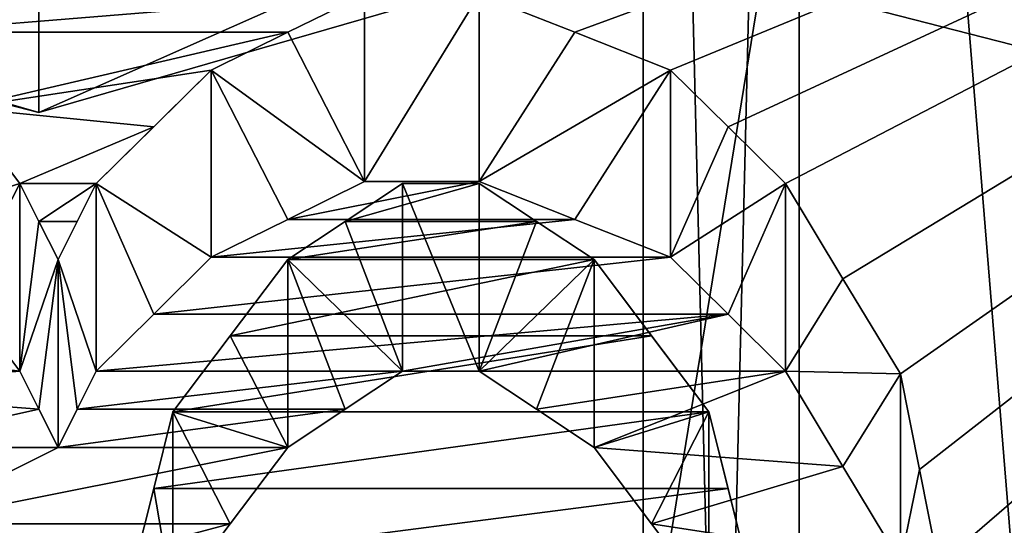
# Model space of a CAD drawing. Header units: millimetres. Extents: x -122 to 122, y -98 to 94.
# Tile 193 of 256: x -70.05 to -67.32, y 10.56 to 11.97. Entities that reach past the tile are written whole.
import ezdxf

# ---------------------------------------------------------------- set-up
doc = ezdxf.new("R2010")
doc.units = ezdxf.units.MM
doc.header["$LTSCALE"] = 26.699852
for name, color, linetype in [('1057', 7, 'CONTINUOUS'), ('1059', 7, 'CONTINUOUS'), ('1071', 7, 'CONTINUOUS'), ('1074', 7, 'CONTINUOUS'), ('1097', 7, 'CONTINUOUS'), ('1098', 7, 'CONTINUOUS'), ('2351', 7, 'CONTINUOUS'), ('2368', 7, 'CONTINUOUS'), ('2676', 7, 'CONTINUOUS'), ('2806', 7, 'CONTINUOUS'), ('2807', 7, 'CONTINUOUS'), ('2832', 7, 'CONTINUOUS'), ('2833', 7, 'CONTINUOUS'), ('2834', 7, 'CONTINUOUS'), ('2835', 7, 'CONTINUOUS'), ('2836', 7, 'CONTINUOUS'), ('2837', 7, 'CONTINUOUS'), ('2838', 7, 'CONTINUOUS'), ('2839', 7, 'CONTINUOUS'), ('2864', 7, 'CONTINUOUS'), ('2865', 7, 'CONTINUOUS'), ('2866', 7, 'CONTINUOUS'), ('2867', 7, 'CONTINUOUS'), ('2868', 7, 'CONTINUOUS'), ('2869', 7, 'CONTINUOUS'), ('2870', 7, 'CONTINUOUS'), ('2954', 7, 'CONTINUOUS'), ('2955', 7, 'CONTINUOUS'), ('3569', 7, 'CONTINUOUS'), ('3586', 7, 'CONTINUOUS'), ('4172', 7, 'CONTINUOUS'), ('4173', 7, 'CONTINUOUS'), ('4785', 7, 'CONTINUOUS'), ('4786', 7, 'CONTINUOUS'), ('4787', 7, 'CONTINUOUS'), ('4788', 7, 'CONTINUOUS'), ('5674', 7, 'CONTINUOUS'), ('5677', 7, 'CONTINUOUS'), ('955', 7, 'CONTINUOUS'), ('956', 7, 'CONTINUOUS'), ('957', 7, 'CONTINUOUS'), ('958', 7, 'CONTINUOUS'), ('967', 7, 'CONTINUOUS'), ('969', 7, 'CONTINUOUS')]:
    doc.layers.add(name, color=color, linetype=linetype)

msp = doc.modelspace()

# ---------------------------------------------------------------- linework, layer by layer
at = {"layer": '1057', "color": 250, "linetype": 'Continuous', "true_color": 0x323232}
for points in [[(-68.3207, 17.625, -30.5274), (-68.3207, 0, -35.25), (-78.9793, 17.625, -30.5274), (-68.3207, 17.625, -30.5274)], [(-78.9793, 17.625, -30.5274), (-68.3207, 0, -35.25), (-78.9793, 0, -35.25), (-78.9793, 17.625, -30.5274)]]:
    msp.add_3dface(points, dxfattribs=at)
at = {"layer": '1059', "color": 250, "linetype": 'Continuous', "true_color": 0x323232}
for points in [[(-68.3207, 0, 35.25), (-68.3207, 17.625, 30.5274), (-78.9793, 0, 35.25), (-68.3207, 0, 35.25)], [(-78.9793, 0, 35.25), (-68.3207, 17.625, 30.5274), (-78.9793, 17.625, 30.5274), (-78.9793, 0, 35.25)]]:
    msp.add_3dface(points, dxfattribs=at)
at = {"layer": '1071', "color": 250, "linetype": 'Continuous', "true_color": 0x323232}
for points in [[(-66.4443, 0, 38), (-66.4443, 19, 32.909), (-67.8877, 0, 35.5), (-66.4443, 0, 38)], [(-67.8877, 0, 35.5), (-66.4443, 19, 32.909), (-67.8877, 17.75, 30.7439), (-67.8877, 0, 35.5)]]:
    msp.add_3dface(points, dxfattribs=at)
at = {"layer": '1074', "color": 250, "linetype": 'Continuous', "true_color": 0x323232}
for points in [[(-66.4443, 19, -32.909), (-66.4443, 0, -38), (-67.8877, 17.75, -30.7439), (-66.4443, 19, -32.909)], [(-67.8877, 17.75, -30.7439), (-66.4443, 0, -38), (-67.8877, 0, -35.5), (-67.8877, 17.75, -30.7439)]]:
    msp.add_3dface(points, dxfattribs=at)
at = {"layer": '1097', "color": 250, "linetype": 'Continuous', "true_color": 0x323232}
for points in [[(-68.3207, 17.625, -30.5274), (-67.8877, 17.75, -30.7439), (-67.8877, 0, -35.5), (-68.3207, 17.625, -30.5274)], [(-68.3207, 0, -35.25), (-68.3207, 17.625, -30.5274), (-67.8877, 0, -35.5), (-68.3207, 0, -35.25)]]:
    msp.add_3dface(points, dxfattribs=at)
at = {"layer": '1098', "color": 250, "linetype": 'Continuous', "true_color": 0x323232}
for points in [[(-68.3207, 17.625, 30.5274), (-68.3207, 0, 35.25), (-67.8877, 17.75, 30.7439), (-68.3207, 17.625, 30.5274)], [(-68.3207, 0, 35.25), (-67.8877, 0, 35.5), (-67.8877, 17.75, 30.7439), (-68.3207, 0, 35.25)]]:
    msp.add_3dface(points, dxfattribs=at)
at = {"layer": '2351', "color": 250, "linetype": 'Continuous', "true_color": 0x323232}
for points in [[(-103.1595, 4.0619, 42.0543), (-103.1595, 21.125, 36.5896), (-36.8405, 4.0619, 42.0543), (-103.1595, 4.0619, 42.0543)], [(-36.8405, 4.0619, 42.0543), (-103.1595, 21.125, 36.5896), (-36.8405, 21.125, 36.5896), (-36.8405, 4.0619, 42.0543)]]:
    msp.add_3dface(points, dxfattribs=at)
at = {"layer": '2368', "color": 250, "linetype": 'Continuous', "true_color": 0x323232}
for points in [[(-63.7701, 13.6709, 46.2728), (-68.5638, 5.9685, 47.8794), (-69.0957, 4.7254, 48.018), (-63.7701, 13.6709, 46.2728)], [(-68.2447, 4.7254, 48.018), (-63.7701, 13.6709, 46.2728), (-69.0957, 4.7254, 48.018), (-68.2447, 4.7254, 48.018)], [(-68.5105, 11.9326, 46.7512), (-63.7701, 13.6709, 46.2728), (-68.7766, 12.0374, 46.7243), (-68.5105, 11.9326, 46.7512)], [(-63.7701, 13.6709, 46.2728), (-67.9255, 8.9469, 47.4132), (-68.5638, 5.9685, 47.8794), (-63.7701, 13.6709, 46.2728)], [(-68.2447, 11.8277, 46.7779), (-63.7701, 13.6709, 46.2728), (-68.5105, 11.9326, 46.7512), (-68.2447, 11.8277, 46.7779)], [(-68.085, 11.67, 46.8174), (-63.7701, 13.6709, 46.2728), (-68.2447, 11.8277, 46.7779), (-68.085, 11.67, 46.8174)], [(-67.8714, 4.3824, 48.0506), (-63.7701, 13.6709, 46.2728), (-68.2447, 4.7254, 48.018), (-67.8714, 4.3824, 48.0506)], [(-67.9255, 11.5123, 46.8565), (-63.7701, 13.6709, 46.2728), (-68.085, 11.67, 46.8174), (-67.9255, 11.5123, 46.8565)], [(-67.9255, 8.9469, 47.4132), (-63.7701, 13.6709, 46.2728), (-67.7662, 9.2173, 47.3614), (-67.9255, 8.9469, 47.4132)], [(-67.7658, 11.2482, 46.9206), (-63.7701, 13.6709, 46.2728), (-67.9255, 11.5123, 46.8565), (-67.7658, 11.2482, 46.9206)], [(-67.5, 4.0399, 48.0806), (-63.7701, 13.6709, 46.2728), (-67.8714, 4.3824, 48.0506), (-67.5, 4.0399, 48.0806)], [(-67.7662, 9.2173, 47.3614), (-63.7701, 13.6709, 46.2728), (-67.6064, 9.4876, 47.308), (-67.7662, 9.2173, 47.3614)], [(-67.6064, 10.984, 46.9831), (-63.7701, 13.6709, 46.2728), (-67.7658, 11.2482, 46.9206), (-67.6064, 10.984, 46.9831)], [(-67.6064, 9.4876, 47.308), (-63.7701, 13.6709, 46.2728), (-67.5532, 9.7564, 47.2533), (-67.6064, 9.4876, 47.308)], [(-67.5531, 10.7184, 47.0444), (-63.7701, 13.6709, 46.2728), (-67.6064, 10.984, 46.9831), (-67.5531, 10.7184, 47.0444)], [(-67.5532, 9.7564, 47.2533), (-63.7701, 13.6709, 46.2728), (-67.5, 10.025, 47.1971), (-67.5532, 9.7564, 47.2533)], [(-67.5, 10.4525, 47.1042), (-63.7701, 13.6709, 46.2728), (-67.5531, 10.7184, 47.0444), (-67.5, 10.4525, 47.1042)], [(-63.7701, 2.4568, 48.1874), (-63.7701, 13.6709, 46.2728), (-67.5, 3.3488, 48.1336), (-63.7701, 2.4568, 48.1874)], [(-67.5, 10.025, 47.1971), (-63.7701, 13.6709, 46.2728), (-67.5, 10.2388, 47.1511), (-67.5, 10.025, 47.1971)], [(-67.5, 10.2388, 47.1511), (-63.7701, 13.6709, 46.2728), (-67.5, 10.4525, 47.1042), (-67.5, 10.2388, 47.1511)], [(-67.5, 3.3488, 48.1336), (-63.7701, 13.6709, 46.2728), (-67.5, 3.6944, 48.1084), (-67.5, 3.3488, 48.1336)], [(-67.5, 3.6944, 48.1084), (-63.7701, 13.6709, 46.2728), (-67.5, 4.0399, 48.0806), (-67.5, 3.6944, 48.1084)], [(-70.6382, 12.0373, 46.7244), (-70.3723, 11.9326, 46.7512), (-69.0957, 12.0374, 46.7243), (-70.6382, 12.0373, 46.7244)], [(-69.0957, 12.0374, 46.7243), (-70.3723, 11.9326, 46.7512), (-69.3086, 11.9326, 46.7512), (-69.0957, 12.0374, 46.7243)], [(-70.3723, 11.9326, 46.7512), (-70.2126, 11.7225, 46.8043), (-69.3086, 11.9326, 46.7512), (-70.3723, 11.9326, 46.7512)], [(-69.3086, 11.9326, 46.7512), (-70.2126, 11.7225, 46.8043), (-69.5213, 11.8277, 46.7779), (-69.3086, 11.9326, 46.7512)], [(-69.5213, 11.8277, 46.7779), (-70.2126, 11.7225, 46.8043), (-69.681, 11.67, 46.8174), (-69.5213, 11.8277, 46.7779)], [(-70.2126, 11.7225, 46.8043), (-70.0532, 11.5123, 46.8565), (-69.681, 11.67, 46.8174), (-70.2126, 11.7225, 46.8043)], [(-69.681, 11.67, 46.8174), (-70.0532, 11.5123, 46.8565), (-69.8404, 11.5123, 46.8565), (-69.681, 11.67, 46.8174)], [(-69.8404, 11.5123, 46.8565), (-70.0532, 11.5123, 46.8565), (-70, 11.4068, 46.8823), (-69.8404, 11.5123, 46.8565)], [(-69.8936, 11.4068, 46.8823), (-69.8404, 11.5123, 46.8565), (-70, 11.4068, 46.8823), (-69.8936, 11.4068, 46.8823)], [(-68.9894, 11.5123, 46.8565), (-69.149, 11.4068, 46.8823), (-68.7766, 11.5123, 46.8565), (-68.9894, 11.5123, 46.8565)], [(-68.7766, 11.5123, 46.8565), (-69.149, 11.4068, 46.8823), (-68.617, 11.4068, 46.8823), (-68.7766, 11.5123, 46.8565)], [(-69.9468, 11.3013, 46.9078), (-69.8936, 11.4068, 46.8823), (-70, 11.4068, 46.8823), (-69.9468, 11.3013, 46.9078)], [(-69.149, 11.4068, 46.8823), (-69.3085, 11.3013, 46.9078), (-68.617, 11.4068, 46.8823), (-69.149, 11.4068, 46.8823)], [(-68.617, 11.4068, 46.8823), (-69.3085, 11.3013, 46.9078), (-68.4574, 11.3013, 46.9078), (-68.617, 11.4068, 46.8823)], [(-69.3085, 11.3013, 46.9078), (-69.4682, 11.0897, 46.9583), (-68.4574, 11.3013, 46.9078), (-69.3085, 11.3013, 46.9078)], [(-68.4574, 11.3013, 46.9078), (-69.4682, 11.0897, 46.9583), (-68.2977, 11.0897, 46.9583), (-68.4574, 11.3013, 46.9078)], [(-69.4682, 11.0897, 46.9583), (-69.6277, 10.8779, 47.0078), (-68.2977, 11.0897, 46.9583), (-69.4682, 11.0897, 46.9583)], [(-68.2977, 11.0897, 46.9583), (-69.6277, 10.8779, 47.0078), (-68.1383, 10.8779, 47.0078), (-68.2977, 11.0897, 46.9583)], [(-69.6277, 10.8779, 47.0078), (-69.6809, 10.6653, 47.0565), (-68.1383, 10.8779, 47.0078), (-69.6277, 10.8779, 47.0078)], [(-68.1383, 10.8779, 47.0078), (-69.6809, 10.6653, 47.0565), (-68.0851, 10.6653, 47.0565), (-68.1383, 10.8779, 47.0078)], [(-69.6809, 10.6653, 47.0565), (-69.734, 10.4525, 47.1042), (-68.0851, 10.6653, 47.0565), (-69.6809, 10.6653, 47.0565)], [(-68.0851, 10.6653, 47.0565), (-69.734, 10.4525, 47.1042), (-68.0319, 10.4525, 47.1042), (-68.0851, 10.6653, 47.0565)]]:
    msp.add_3dface(points, dxfattribs=at)
at = {"layer": '2676', "color": 250, "linetype": 'Continuous', "true_color": 0x323232}
for points in [[(-68.5105, 11.4128, 45.851), (-68.7766, 11.5179, 45.8247), (-69.3086, 11.4128, 45.851), (-68.5105, 11.4128, 45.851)], [(-68.7766, 11.5179, 45.8247), (-69.0957, 11.5179, 45.8247), (-69.3086, 11.4128, 45.851), (-68.7766, 11.5179, 45.8247)], [(-68.2447, 11.3076, 45.877), (-68.5105, 11.4128, 45.851), (-69.5213, 11.3076, 45.877), (-68.2447, 11.3076, 45.877)], [(-68.5105, 11.4128, 45.851), (-69.3086, 11.4128, 45.851), (-69.5213, 11.3076, 45.877), (-68.5105, 11.4128, 45.851)], [(-68.085, 11.1494, 45.9157), (-68.2447, 11.3076, 45.877), (-69.681, 11.1494, 45.9157), (-68.085, 11.1494, 45.9157)], [(-68.2447, 11.3076, 45.877), (-69.5213, 11.3076, 45.877), (-69.681, 11.1494, 45.9157), (-68.2447, 11.3076, 45.877)], [(-70.0532, 10.9911, 45.9539), (-70.2126, 11.202, 45.9029), (-70.9043, 11.0968, 45.9285), (-70.0532, 10.9911, 45.9539)], [(-68.085, 11.1494, 45.9157), (-69.681, 11.1494, 45.9157), (-69.8404, 10.9911, 45.9539), (-68.085, 11.1494, 45.9157)], [(-68.085, 11.1494, 45.9157), (-69.8404, 10.9911, 45.9539), (-68.9894, 10.9911, 45.9539), (-68.085, 11.1494, 45.9157)], [(-68.085, 11.1494, 45.9157), (-68.9894, 10.9911, 45.9539), (-68.7766, 10.9911, 45.9539), (-68.085, 11.1494, 45.9157)], [(-67.9255, 10.9911, 45.9539), (-68.085, 11.1494, 45.9157), (-68.7766, 10.9911, 45.9539), (-67.9255, 10.9911, 45.9539)], [(-70.0532, 10.9911, 45.9539), (-70.9043, 11.0968, 45.9285), (-70.6913, 10.9382, 45.9665), (-70.0532, 10.9911, 45.9539)], [(-70, 10.8853, 45.979), (-70.0532, 10.9911, 45.9539), (-70.6913, 10.9382, 45.9665), (-70, 10.8853, 45.979)], [(-69.8404, 10.9911, 45.9539), (-69.8936, 10.8853, 45.979), (-68.9894, 10.9911, 45.9539), (-69.8404, 10.9911, 45.9539)], [(-69.8936, 10.8853, 45.979), (-69.149, 10.8853, 45.979), (-68.9894, 10.9911, 45.9539), (-69.8936, 10.8853, 45.979)], [(-67.9255, 10.9911, 45.9539), (-68.7766, 10.9911, 45.9539), (-68.6169, 10.8853, 45.979), (-67.9255, 10.9911, 45.9539)], [(-67.9255, 10.9911, 45.9539), (-68.6169, 10.8853, 45.979), (-68.4574, 10.7795, 46.004), (-67.9255, 10.9911, 45.9539)], [(-67.7658, 10.7262, 46.0164), (-67.9255, 10.9911, 45.9539), (-68.4574, 10.7795, 46.004), (-67.7658, 10.7262, 46.0164)], [(-70, 10.8853, 45.979), (-70.6913, 10.9382, 45.9665), (-70.4787, 10.7795, 46.004), (-70, 10.8853, 45.979)], [(-69.9468, 10.7795, 46.004), (-70, 10.8853, 45.979), (-70.4787, 10.7795, 46.004), (-69.9468, 10.7795, 46.004)], [(-69.8936, 10.8853, 45.979), (-69.9468, 10.7795, 46.004), (-69.149, 10.8853, 45.979), (-69.8936, 10.8853, 45.979)], [(-69.9468, 10.7795, 46.004), (-69.3085, 10.7795, 46.004), (-69.149, 10.8853, 45.979), (-69.9468, 10.7795, 46.004)], [(-69.9468, 10.7795, 46.004), (-70.4787, 10.7795, 46.004), (-70.3722, 10.5672, 46.0532), (-69.9468, 10.7795, 46.004)], [(-69.9468, 10.7795, 46.004), (-70.3722, 10.5672, 46.0532), (-69.3085, 10.7795, 46.004), (-69.9468, 10.7795, 46.004)], [(-70.3722, 10.5672, 46.0532), (-69.4682, 10.5671, 46.0532), (-69.3085, 10.7795, 46.004), (-70.3722, 10.5672, 46.0532)], [(-67.7658, 10.7262, 46.0164), (-68.4574, 10.7795, 46.004), (-68.2977, 10.5671, 46.0532), (-67.7658, 10.7262, 46.0164)], [(-67.6064, 10.4611, 46.0774), (-67.7658, 10.7262, 46.0164), (-68.2977, 10.5671, 46.0532), (-67.6064, 10.4611, 46.0774)], [(-70.3722, 10.5672, 46.0532), (-70.266, 10.3547, 46.1014), (-69.4682, 10.5671, 46.0532), (-70.3722, 10.5672, 46.0532)], [(-70.266, 10.3547, 46.1014), (-69.6277, 10.3547, 46.1014), (-69.4682, 10.5671, 46.0532), (-70.266, 10.3547, 46.1014)], [(-67.6064, 10.4611, 46.0774), (-68.2977, 10.5671, 46.0532), (-68.1383, 10.3547, 46.1014), (-67.6064, 10.4611, 46.0774)]]:
    msp.add_3dface(points, dxfattribs=at)
at = {"layer": '2806', "color": 250, "linetype": 'Continuous', "true_color": 0x323232}
for points in [[(-70, 11.4068, 46.8823), (-70.0532, 11.5123, 46.8565), (-70.0532, 10.9911, 45.9539), (-70, 11.4068, 46.8823)], [(-69.9468, 11.3013, 46.9078), (-70, 11.4068, 46.8823), (-70.0532, 10.9911, 45.9539), (-69.9468, 11.3013, 46.9078)], [(-70, 10.8853, 45.979), (-69.9468, 11.3013, 46.9078), (-70.0532, 10.9911, 45.9539), (-70, 10.8853, 45.979)], [(-69.9468, 10.7795, 46.004), (-69.9468, 11.3013, 46.9078), (-70, 10.8853, 45.979), (-69.9468, 10.7795, 46.004)]]:
    msp.add_3dface(points, dxfattribs=at)
at = {"layer": '2807', "color": 250, "linetype": 'Continuous', "true_color": 0x323232}
for points in [[(-70.0532, 11.5123, 46.8565), (-70.2126, 11.7225, 46.8043), (-70.3723, 11.4128, 45.8509), (-70.0532, 11.5123, 46.8565)], [(-70.2126, 11.202, 45.9029), (-70.0532, 11.5123, 46.8565), (-70.3723, 11.4128, 45.8509), (-70.2126, 11.202, 45.9029)], [(-70.0532, 10.9911, 45.9539), (-70.0532, 11.5123, 46.8565), (-70.2126, 11.202, 45.9029), (-70.0532, 10.9911, 45.9539)]]:
    msp.add_3dface(points, dxfattribs=at)
at = {"layer": '2832', "color": 250, "linetype": 'Continuous', "true_color": 0x323232}
for points in [[(-67.5531, 10.7184, 47.0444), (-67.6064, 10.984, 46.9831), (-67.6064, 10.4611, 46.0774), (-67.5531, 10.7184, 47.0444)], [(-67.5, 10.4525, 47.1042), (-67.5531, 10.7184, 47.0444), (-67.6064, 10.4611, 46.0774), (-67.5, 10.4525, 47.1042)]]:
    msp.add_3dface(points, dxfattribs=at)
at = {"layer": '2833', "color": 250, "linetype": 'Continuous', "true_color": 0x323232}
for points in [[(-67.7658, 11.2482, 46.9206), (-67.9255, 11.5123, 46.8565), (-67.9255, 10.9911, 45.9539), (-67.7658, 11.2482, 46.9206)], [(-67.6064, 10.984, 46.9831), (-67.7658, 11.2482, 46.9206), (-67.9255, 10.9911, 45.9539), (-67.6064, 10.984, 46.9831)], [(-67.7658, 10.7262, 46.0164), (-67.6064, 10.984, 46.9831), (-67.9255, 10.9911, 45.9539), (-67.7658, 10.7262, 46.0164)], [(-67.6064, 10.4611, 46.0774), (-67.6064, 10.984, 46.9831), (-67.7658, 10.7262, 46.0164), (-67.6064, 10.4611, 46.0774)]]:
    msp.add_3dface(points, dxfattribs=at)
at = {"layer": '2834', "color": 250, "linetype": 'Continuous', "true_color": 0x323232}
for points in [[(-68.085, 11.67, 46.8174), (-68.2447, 11.8277, 46.7779), (-68.2447, 11.3076, 45.877), (-68.085, 11.67, 46.8174)], [(-67.9255, 11.5123, 46.8565), (-68.085, 11.67, 46.8174), (-68.2447, 11.3076, 45.877), (-67.9255, 11.5123, 46.8565)], [(-68.085, 11.1494, 45.9157), (-67.9255, 11.5123, 46.8565), (-68.2447, 11.3076, 45.877), (-68.085, 11.1494, 45.9157)], [(-67.9255, 10.9911, 45.9539), (-67.9255, 11.5123, 46.8565), (-68.085, 11.1494, 45.9157), (-67.9255, 10.9911, 45.9539)]]:
    msp.add_3dface(points, dxfattribs=at)
at = {"layer": '2835', "color": 250, "linetype": 'Continuous', "true_color": 0x323232}
for points in [[(-68.5105, 11.9326, 46.7512), (-68.7766, 12.0374, 46.7243), (-68.7766, 11.5179, 45.8247), (-68.5105, 11.9326, 46.7512)], [(-68.2447, 11.8277, 46.7779), (-68.5105, 11.9326, 46.7512), (-68.7766, 11.5179, 45.8247), (-68.2447, 11.8277, 46.7779)], [(-68.5105, 11.4128, 45.851), (-68.2447, 11.8277, 46.7779), (-68.7766, 11.5179, 45.8247), (-68.5105, 11.4128, 45.851)], [(-68.2447, 11.3076, 45.877), (-68.2447, 11.8277, 46.7779), (-68.5105, 11.4128, 45.851), (-68.2447, 11.3076, 45.877)]]:
    msp.add_3dface(points, dxfattribs=at)
at = {"layer": '2836', "color": 250, "linetype": 'Continuous', "true_color": 0x323232}
for points in [[(-68.7766, 12.0374, 46.7243), (-69.0957, 12.0374, 46.7243), (-69.0957, 11.5179, 45.8247), (-68.7766, 12.0374, 46.7243)], [(-68.7766, 11.5179, 45.8247), (-68.7766, 12.0374, 46.7243), (-69.0957, 11.5179, 45.8247), (-68.7766, 11.5179, 45.8247)]]:
    msp.add_3dface(points, dxfattribs=at)
at = {"layer": '2837', "color": 250, "linetype": 'Continuous', "true_color": 0x323232}
for points in [[(-69.0957, 12.0374, 46.7243), (-69.3086, 11.9326, 46.7512), (-69.0957, 11.5179, 45.8247), (-69.0957, 12.0374, 46.7243)], [(-69.5213, 11.8277, 46.7779), (-69.0957, 11.5179, 45.8247), (-69.3086, 11.9326, 46.7512), (-69.5213, 11.8277, 46.7779)], [(-69.0957, 11.5179, 45.8247), (-69.5213, 11.8277, 46.7779), (-69.3086, 11.4128, 45.851), (-69.0957, 11.5179, 45.8247)], [(-69.3086, 11.4128, 45.851), (-69.5213, 11.8277, 46.7779), (-69.5213, 11.3076, 45.877), (-69.3086, 11.4128, 45.851)]]:
    msp.add_3dface(points, dxfattribs=at)
at = {"layer": '2838', "color": 250, "linetype": 'Continuous', "true_color": 0x323232}
for points in [[(-69.5213, 11.8277, 46.7779), (-69.681, 11.67, 46.8174), (-69.8404, 11.5123, 46.8565), (-69.5213, 11.8277, 46.7779)], [(-69.5213, 11.8277, 46.7779), (-69.8404, 11.5123, 46.8565), (-69.5213, 11.3076, 45.877), (-69.5213, 11.8277, 46.7779)], [(-69.5213, 11.3076, 45.877), (-69.8404, 11.5123, 46.8565), (-69.681, 11.1494, 45.9157), (-69.5213, 11.3076, 45.877)], [(-69.681, 11.1494, 45.9157), (-69.8404, 11.5123, 46.8565), (-69.8404, 10.9911, 45.9539), (-69.681, 11.1494, 45.9157)]]:
    msp.add_3dface(points, dxfattribs=at)
at = {"layer": '2839', "color": 250, "linetype": 'Continuous', "true_color": 0x323232}
for points in [[(-69.8404, 11.5123, 46.8565), (-69.8936, 11.4068, 46.8823), (-69.9468, 11.3013, 46.9078), (-69.8404, 11.5123, 46.8565)], [(-69.8404, 11.5123, 46.8565), (-69.9468, 11.3013, 46.9078), (-69.8404, 10.9911, 45.9539), (-69.8404, 11.5123, 46.8565)], [(-69.9468, 11.3013, 46.9078), (-69.9468, 10.7795, 46.004), (-69.8936, 10.8853, 45.979), (-69.9468, 11.3013, 46.9078)], [(-69.8404, 10.9911, 45.9539), (-69.9468, 11.3013, 46.9078), (-69.8936, 10.8853, 45.979), (-69.8404, 10.9911, 45.9539)]]:
    msp.add_3dface(points, dxfattribs=at)
at = {"layer": '2864', "color": 250, "linetype": 'Continuous', "true_color": 0x323232}
for points in [[(-69.6809, 10.6653, 47.0565), (-69.6277, 10.8779, 47.0078), (-69.6277, 10.3547, 46.1014), (-69.6809, 10.6653, 47.0565)], [(-69.734, 10.4525, 47.1042), (-69.6809, 10.6653, 47.0565), (-69.6277, 10.3547, 46.1014), (-69.734, 10.4525, 47.1042)]]:
    msp.add_3dface(points, dxfattribs=at)
at = {"layer": '2865', "color": 250, "linetype": 'Continuous', "true_color": 0x323232}
for points in [[(-69.4682, 11.0897, 46.9583), (-69.3085, 11.3013, 46.9078), (-69.3085, 10.7795, 46.004), (-69.4682, 11.0897, 46.9583)], [(-69.6277, 10.8779, 47.0078), (-69.4682, 11.0897, 46.9583), (-69.3085, 10.7795, 46.004), (-69.6277, 10.8779, 47.0078)], [(-69.6277, 10.3547, 46.1014), (-69.6277, 10.8779, 47.0078), (-69.4682, 10.5671, 46.0532), (-69.6277, 10.3547, 46.1014)], [(-69.4682, 10.5671, 46.0532), (-69.6277, 10.8779, 47.0078), (-69.3085, 10.7795, 46.004), (-69.4682, 10.5671, 46.0532)]]:
    msp.add_3dface(points, dxfattribs=at)
at = {"layer": '2866', "color": 250, "linetype": 'Continuous', "true_color": 0x323232}
for points in [[(-69.149, 11.4068, 46.8823), (-68.9894, 11.5123, 46.8565), (-68.9894, 10.9911, 45.9539), (-69.149, 11.4068, 46.8823)], [(-69.3085, 11.3013, 46.9078), (-69.149, 11.4068, 46.8823), (-68.9894, 10.9911, 45.9539), (-69.3085, 11.3013, 46.9078)], [(-69.3085, 10.7795, 46.004), (-69.3085, 11.3013, 46.9078), (-69.149, 10.8853, 45.979), (-69.3085, 10.7795, 46.004)], [(-69.149, 10.8853, 45.979), (-69.3085, 11.3013, 46.9078), (-68.9894, 10.9911, 45.9539), (-69.149, 10.8853, 45.979)]]:
    msp.add_3dface(points, dxfattribs=at)
at = {"layer": '2867', "color": 250, "linetype": 'Continuous', "true_color": 0x323232}
for points in [[(-68.9894, 11.5123, 46.8565), (-68.7766, 11.5123, 46.8565), (-68.7766, 10.9911, 45.9539), (-68.9894, 11.5123, 46.8565)], [(-68.9894, 10.9911, 45.9539), (-68.9894, 11.5123, 46.8565), (-68.7766, 10.9911, 45.9539), (-68.9894, 10.9911, 45.9539)]]:
    msp.add_3dface(points, dxfattribs=at)
at = {"layer": '2868', "color": 250, "linetype": 'Continuous', "true_color": 0x323232}
for points in [[(-68.7766, 11.5123, 46.8565), (-68.617, 11.4068, 46.8823), (-68.7766, 10.9911, 45.9539), (-68.7766, 11.5123, 46.8565)], [(-68.4574, 11.3013, 46.9078), (-68.7766, 10.9911, 45.9539), (-68.617, 11.4068, 46.8823), (-68.4574, 11.3013, 46.9078)], [(-68.7766, 10.9911, 45.9539), (-68.4574, 11.3013, 46.9078), (-68.6169, 10.8853, 45.979), (-68.7766, 10.9911, 45.9539)], [(-68.6169, 10.8853, 45.979), (-68.4574, 11.3013, 46.9078), (-68.4574, 10.7795, 46.004), (-68.6169, 10.8853, 45.979)]]:
    msp.add_3dface(points, dxfattribs=at)
at = {"layer": '2869', "color": 250, "linetype": 'Continuous', "true_color": 0x323232}
for points in [[(-68.4574, 11.3013, 46.9078), (-68.2977, 11.0897, 46.9583), (-68.1383, 10.8779, 47.0078), (-68.4574, 11.3013, 46.9078)], [(-68.4574, 11.3013, 46.9078), (-68.1383, 10.8779, 47.0078), (-68.4574, 10.7795, 46.004), (-68.4574, 11.3013, 46.9078)], [(-68.4574, 10.7795, 46.004), (-68.1383, 10.8779, 47.0078), (-68.2977, 10.5671, 46.0532), (-68.4574, 10.7795, 46.004)], [(-68.2977, 10.5671, 46.0532), (-68.1383, 10.8779, 47.0078), (-68.1383, 10.3547, 46.1014), (-68.2977, 10.5671, 46.0532)]]:
    msp.add_3dface(points, dxfattribs=at)
at = {"layer": '2870', "color": 250, "linetype": 'Continuous', "true_color": 0x323232}
for points in [[(-68.1383, 10.8779, 47.0078), (-68.0851, 10.6653, 47.0565), (-68.0319, 10.4525, 47.1042), (-68.1383, 10.8779, 47.0078)], [(-68.1383, 10.8779, 47.0078), (-68.0319, 10.4525, 47.1042), (-68.1383, 10.3547, 46.1014), (-68.1383, 10.8779, 47.0078)]]:
    msp.add_3dface(points, dxfattribs=at)
at = {"layer": '2954', "color": 250, "linetype": 'Continuous', "true_color": 0x323232}
for points in [[(-31.5, 14.6011, 44.9374), (-108.5, -4.939, 46.9912), (-31.5, -4.939, 46.9912), (-31.5, 14.6011, 44.9374)], [(-108.5, 14.6011, 44.9374), (-108.5, -4.939, 46.9912), (-31.5, 14.6011, 44.9374), (-108.5, 14.6011, 44.9374)]]:
    msp.add_3dface(points, dxfattribs=at)
at = {"layer": '2955', "color": 250, "linetype": 'Continuous', "true_color": 0x323232}
for points in [[(-108.5, 15.2191, 46.8395), (-108.5, -5.148, 48.9802), (-31.5, 15.2191, 46.8395), (-108.5, 15.2191, 46.8395)], [(-31.5, 15.2191, 46.8395), (-108.5, -5.148, 48.9802), (-31.5, -5.148, 48.9802), (-31.5, 15.2191, 46.8395)]]:
    msp.add_3dface(points, dxfattribs=at)
at = {"layer": '3569', "color": 250, "linetype": 'Continuous', "true_color": 0x323232}
for points in [[(-103.1595, 21.125, -36.5896), (-103.1595, 4.0619, -42.0543), (-36.8405, 21.125, -36.5896), (-103.1595, 21.125, -36.5896)], [(-36.8405, 21.125, -36.5896), (-103.1595, 4.0619, -42.0543), (-36.8405, 4.0619, -42.0543), (-36.8405, 21.125, -36.5896)]]:
    msp.add_3dface(points, dxfattribs=at)
at = {"layer": '3586', "color": 250, "linetype": 'Continuous', "true_color": 0x323232}
for points in [[(-76.2299, 13.6709, -46.2728), (-63.7701, 13.6709, -46.2728), (-68.2447, 9.3366, -47.3381), (-76.2299, 13.6709, -46.2728)], [(-70.4787, 9.7674, -47.251), (-76.2299, 13.6709, -46.2728), (-69.5213, 9.7674, -47.251), (-70.4787, 9.7674, -47.251)], [(-68.9894, 9.6599, -47.2731), (-69.2552, 9.7137, -47.2621), (-76.2299, 13.6709, -46.2728), (-68.9894, 9.6599, -47.2731)], [(-68.6702, 9.5523, -47.295), (-68.8297, 9.6061, -47.2841), (-76.2299, 13.6709, -46.2728), (-68.6702, 9.5523, -47.295)], [(-68.6702, 9.5523, -47.295), (-76.2299, 13.6709, -46.2728), (-68.4573, 9.4444, -47.3167), (-68.6702, 9.5523, -47.295)], [(-68.4573, 9.4444, -47.3167), (-76.2299, 13.6709, -46.2728), (-68.2447, 9.3366, -47.3381), (-68.4573, 9.4444, -47.3167)], [(-69.5213, 9.7674, -47.251), (-76.2299, 13.6709, -46.2728), (-69.2552, 9.7137, -47.2621), (-69.5213, 9.7674, -47.251)], [(-68.9894, 9.6599, -47.2731), (-76.2299, 13.6709, -46.2728), (-68.8297, 9.6061, -47.2841), (-68.9894, 9.6599, -47.2731)], [(-68.2447, 9.3366, -47.3381), (-63.7701, 13.6709, -46.2728), (-68.085, 9.1743, -47.3698), (-68.2447, 9.3366, -47.3381)], [(-68.085, 9.1743, -47.3698), (-63.7701, 13.6709, -46.2728), (-67.9255, 9.012, -47.4009), (-68.085, 9.1743, -47.3698)], [(-63.7701, 13.6709, -46.2728), (-63.7701, 2.4568, -48.1874), (-67.9255, 9.012, -47.4009), (-63.7701, 13.6709, -46.2728)]]:
    msp.add_3dface(points, dxfattribs=at)
at = {"layer": '4172', "color": 250, "linetype": 'Continuous', "true_color": 0x323232}
for points in [[(-31.5, -4.939, -46.9912), (-108.5, 14.6011, -44.9374), (-31.5, 14.6011, -44.9374), (-31.5, -4.939, -46.9912)], [(-108.5, -4.939, -46.9912), (-108.5, 14.6011, -44.9374), (-31.5, -4.939, -46.9912), (-108.5, -4.939, -46.9912)]]:
    msp.add_3dface(points, dxfattribs=at)
at = {"layer": '4173', "color": 250, "linetype": 'Continuous', "true_color": 0x323232}
for points in [[(-108.5, -5.148, -48.9802), (-108.5, 15.2191, -46.8395), (-31.5, -5.148, -48.9802), (-108.5, -5.148, -48.9802)], [(-31.5, -5.148, -48.9802), (-108.5, 15.2191, -46.8395), (-31.5, 15.2191, -46.8395), (-31.5, -5.148, -48.9802)]]:
    msp.add_3dface(points, dxfattribs=at)
at = {"layer": '4785', "color": 150, "linetype": 'Continuous', "true_color": 0x378cff}
for points in [[(-22, 28.0584, -35.181), (-22, 10.0141, -43.8712), (-122, 28.0584, -35.181), (-22, 28.0584, -35.181)], [(-22, 10.0141, -43.8712), (-122, 10.0141, -43.8712), (-122, 28.0584, -35.181), (-22, 10.0141, -43.8712)]]:
    msp.add_3dface(points, dxfattribs=at)
at = {"layer": '4786', "color": 150, "linetype": 'Continuous', "true_color": 0x378cff}
for points in [[(-22, 10.0141, 43.8712), (-22, 28.0584, 35.181), (-122, 10.0141, 43.8712), (-22, 10.0141, 43.8712)], [(-22, 28.0584, 35.181), (-122, 28.0584, 35.181), (-122, 10.0141, 43.8712), (-22, 28.0584, 35.181)]]:
    msp.add_3dface(points, dxfattribs=at)
at = {"layer": '4787', "color": 150, "linetype": 'Continuous', "true_color": 0x378cff}
for points in [[(-22, 19.854, 34.3853), (-22, 10.2783, 38.3524), (-122, 19.854, 34.3853), (-22, 19.854, 34.3853)], [(-22, 10.2783, 38.3524), (-122, 10.2783, 38.3524), (-122, 19.854, 34.3853), (-22, 10.2783, 38.3524)]]:
    msp.add_3dface(points, dxfattribs=at)
at = {"layer": '4788', "color": 150, "linetype": 'Continuous', "true_color": 0x378cff}
for points in [[(-22, 10.2783, -38.3524), (-22, 19.854, -34.3853), (-122, 10.2783, -38.3524), (-22, 10.2783, -38.3524)], [(-22, 19.854, -34.3853), (-122, 19.854, -34.3853), (-122, 10.2783, -38.3524), (-22, 19.854, -34.3853)]]:
    msp.add_3dface(points, dxfattribs=at)
at = {"layer": '5674', "color": 7, "linetype": 'Continuous', "true_color": 0xf5f5f5}
for points in [[(-66.0095, -24.6339, 62.6671), (-73.9905, -24.6339, 62.6671), (-66.0095, 24.2139, 90.8694), (-66.0095, -24.6339, 62.6671)], [(-66.0095, 24.2139, 90.8694), (-73.9905, -24.6339, 62.6671), (-73.9905, 24.2139, 90.8694), (-66.0095, 24.2139, 90.8694)]]:
    msp.add_3dface(points, dxfattribs=at)
at = {"layer": '5677', "color": 7, "linetype": 'Continuous', "true_color": 0xf5f5f5}
for points in [[(-73.9905, -31.5456, 74.6386), (-66.0095, -31.5456, 74.6386), (-73.9905, 17.3021, 102.8409), (-73.9905, -31.5456, 74.6386)], [(-73.9905, 17.3021, 102.8409), (-66.0095, -31.5456, 74.6386), (-66.0095, 17.3021, 102.8409), (-73.9905, 17.3021, 102.8409)]]:
    msp.add_3dface(points, dxfattribs=at)
at = {"layer": '955', "color": 7, "linetype": 'Continuous'}
for points in [[(-70, 11.7097, 100.1182), (-75.7629, 13.1961, 99.1437), (-76.3653, 13.5472, 96.9355), (-70, 11.7097, 100.1182)], [(-70, 12.0025, 101.211), (-75.7629, 13.1961, 99.1437), (-70, 11.7097, 100.1182), (-70, 12.0025, 101.211)]]:
    msp.add_3dface(points, dxfattribs=at)
at = {"layer": '956', "color": 7, "linetype": 'Continuous'}
msp.add_3dface([(-70, 11.7097, 100.1182), (-76.3653, 13.5472, 96.9355), (-70, 12.8025, 99.8253), (-70, 11.7097, 100.1182)], dxfattribs=at)
at = {"layer": '957', "color": 7, "linetype": 'Continuous'}
msp.add_3dface([(-70, 12.0025, 101.211), (-70, 11.7097, 100.1182), (-63.6347, 13.5472, 96.9355), (-70, 12.0025, 101.211)], dxfattribs=at)
at = {"layer": '958', "color": 7, "linetype": 'Continuous'}
for points in [[(-70, 11.7097, 100.1182), (-70, 12.8025, 99.8253), (-65.3685, 13.7618, 98.1639), (-70, 11.7097, 100.1182)], [(-63.6347, 13.5472, 96.9355), (-70, 11.7097, 100.1182), (-65.3685, 13.7618, 98.1639), (-63.6347, 13.5472, 96.9355)]]:
    msp.add_3dface(points, dxfattribs=at)
at = {"layer": '967', "color": 250, "linetype": 'Continuous', "true_color": 0x323232}
for points in [[(107.5, 0, -29.75), (107.5, 14.875, -25.7643), (-107.5, 0, -29.75), (107.5, 0, -29.75)], [(-107.5, 0, -29.75), (107.5, 14.875, -25.7643), (-107.5, 14.875, -25.7643), (-107.5, 0, -29.75)]]:
    msp.add_3dface(points, dxfattribs=at)
at = {"layer": '969', "color": 250, "linetype": 'Continuous', "true_color": 0x323232}
for points in [[(107.5, 14.875, 25.7643), (107.5, 0, 29.75), (-107.5, 14.875, 25.7643), (107.5, 14.875, 25.7643)], [(-107.5, 14.875, 25.7643), (107.5, 0, 29.75), (-107.5, 0, 29.75), (-107.5, 14.875, 25.7643)]]:
    msp.add_3dface(points, dxfattribs=at)

doc.saveas('drawing.dxf')
